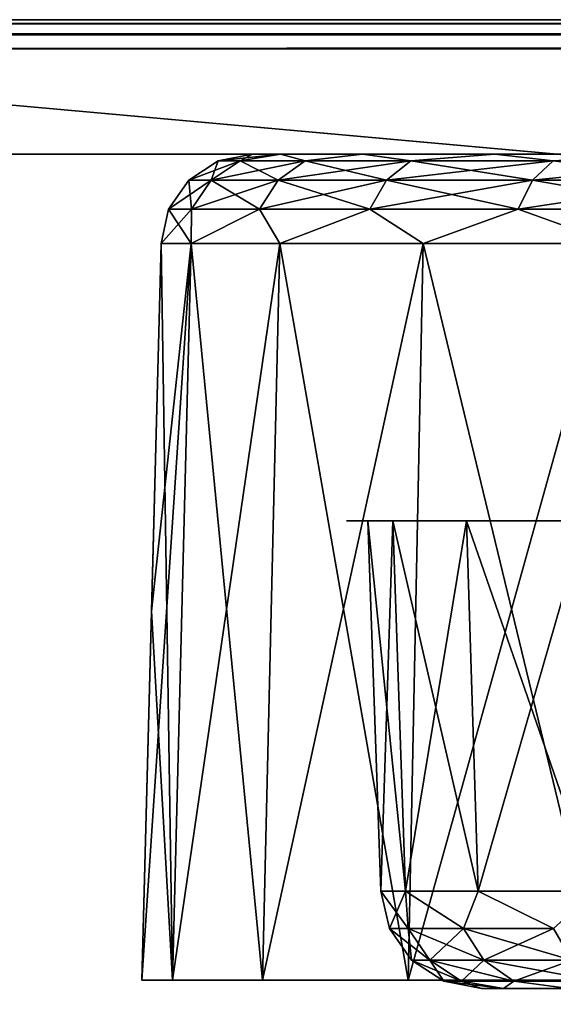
# Model space of a CAD drawing. Header units: millimetres. Extents: x -141 to 250, y -45 to 55.
# Tile 3 of 170: x -129 to -120, y 9 to 25. Entities that reach past the tile are written whole.
import ezdxf

# ---------------------------------------------------------------- set-up
doc = ezdxf.new("R2010")
doc.units = ezdxf.units.MM
doc.header["$LTSCALE"] = 52.148148
for name, color, linetype in [('1', 7, 'CONTINUOUS'), ('147', 7, 'CONTINUOUS'), ('148', 7, 'CONTINUOUS'), ('150', 7, 'CONTINUOUS'), ('151', 7, 'CONTINUOUS'), ('152', 7, 'CONTINUOUS'), ('165', 7, 'CONTINUOUS'), ('166', 7, 'CONTINUOUS'), ('197', 7, 'CONTINUOUS'), ('201', 7, 'CONTINUOUS'), ('4', 7, 'CONTINUOUS'), ('820', 7, 'CONTINUOUS'), ('821', 7, 'CONTINUOUS'), ('841', 7, 'CONTINUOUS'), ('847', 7, 'CONTINUOUS'), ('848', 7, 'CONTINUOUS'), ('850', 7, 'CONTINUOUS'), ('851', 7, 'CONTINUOUS')]:
    doc.layers.add(name, color=color, linetype=linetype)

msp = doc.modelspace()

# ---------------------------------------------------------------- linework, layer by layer
at = {"layer": '1', "linetype": 'Continuous'}
for points in [[(-99.844, 25, 132.162), (-139.499, 25, 139), (-99.901, 25, 132.449), (-99.844, 25, 132.162)], [(-99.683, 25, 131.92), (-139.499, 25, 139), (-99.844, 25, 132.162), (-99.683, 25, 131.92)], [(-99.441, 25, 131.757), (-139.499, 25, 139), (-99.683, 25, 131.92), (-99.441, 25, 131.757)], [(-99.151, 25, 131.699), (-139.499, 25, 139), (-99.441, 25, 131.757), (-99.151, 25, 131.699)], [(-139.499, 25, 139), (-99.151, 25, 138.951), (-99.438, 25, 138.894), (-139.499, 25, 139)], [(-139.499, 25, 139), (-139.482, 25, 139.131), (-99.151, 25, 138.951), (-139.499, 25, 139)], [(-139.499, 25, -139), (-139.499, 25, 139), (-99.901, 25, -138.201), (-139.499, 25, -139)], [(-99.441, 25, -138.893), (-139.499, 25, -139), (-99.683, 25, -138.73), (-99.441, 25, -138.893)], [(-99.151, 25, -138.951), (-139.499, 25, -139), (-99.441, 25, -138.893), (-99.151, 25, -138.951)], [(-99.151, 25, -138.951), (-81.449, 25, -138.951), (-139.499, 25, -139), (-99.151, 25, -138.951)], [(-139.499, 25, -139), (-81.449, 25, -138.951), (139.119, 25, -139.131), (-139.499, 25, -139)], [(-139.482, 25, -139.129), (-139.499, 25, -139), (139.119, 25, -139.131), (-139.482, 25, -139.129)], [(-99.68, 25, -131.917), (-139.499, 25, 139), (-99.438, 25, -131.756), (-99.68, 25, -131.917)], [(-99.843, 25, -132.159), (-139.499, 25, 139), (-99.68, 25, -131.917), (-99.843, 25, -132.159)], [(-99.901, 25, -132.449), (-139.499, 25, 139), (-99.843, 25, -132.159), (-99.901, 25, -132.449)], [(-99.901, 25, -138.201), (-139.499, 25, 139), (-99.901, 25, -132.449), (-99.901, 25, -138.201)], [(-139.499, 25, 139), (-99.151, 25, -131.699), (-99.438, 25, -131.756), (-139.499, 25, 139)], [(-99.151, 25, -131.699), (-139.499, 25, 139), (-81.449, 25, -131.699), (-99.151, 25, -131.699)], [(-99.68, 25, 138.733), (-139.499, 25, 139), (-99.438, 25, 138.894), (-99.68, 25, 138.733)], [(-99.843, 25, 138.491), (-139.499, 25, 139), (-99.68, 25, 138.733), (-99.843, 25, 138.491)], [(-99.901, 25, 138.201), (-139.499, 25, 139), (-99.843, 25, 138.491), (-99.901, 25, 138.201)], [(-99.901, 25, 132.449), (-139.499, 25, 139), (-99.901, 25, 138.201), (-99.901, 25, 132.449)], [(95, 25, 44.462), (-139.499, 25, 139), (-99.151, 25, 131.699), (95, 25, 44.462)], [(-99.844, 25, -138.488), (-139.499, 25, -139), (-99.901, 25, -138.201), (-99.844, 25, -138.488)], [(-99.683, 25, -138.73), (-139.499, 25, -139), (-99.844, 25, -138.488), (-99.683, 25, -138.73)], [(95, 25, 44.462), (-60, 25, 44.462), (-139.499, 25, 139), (95, 25, 44.462)], [(-104.462, 25, 0), (-104.273, 25, -4.102), (-139.499, 25, 139), (-104.462, 25, 0)], [(-104.273, 25, -4.102), (-103.705, 25, -8.17), (-139.499, 25, 139), (-104.273, 25, -4.102)], [(-139.499, 25, 139), (-102.765, 25, -12.168), (-81.449, 25, -131.699), (-139.499, 25, 139)], [(-103.705, 25, -8.17), (-102.765, 25, -12.168), (-139.499, 25, 139), (-103.705, 25, -8.17)], [(-86.794, 25, 35.482), (-89.954, 25, 32.858), (-139.499, 25, 139), (-86.794, 25, 35.482)], [(-89.954, 25, 32.858), (-92.858, 25, 29.954), (-139.499, 25, 139), (-89.954, 25, 32.858)], [(-92.858, 25, 29.954), (-95.482, 25, 26.795), (-139.499, 25, 139), (-92.858, 25, 29.954)], [(-95.482, 25, 26.795), (-97.803, 25, 23.406), (-139.499, 25, 139), (-95.482, 25, 26.795)], [(-97.803, 25, 23.406), (-99.801, 25, 19.819), (-139.499, 25, 139), (-97.803, 25, 23.406)], [(-99.801, 25, 19.819), (-101.46, 25, 16.062), (-139.499, 25, 139), (-99.801, 25, 19.819)], [(-101.46, 25, 16.062), (-102.765, 25, 12.168), (-139.499, 25, 139), (-101.46, 25, 16.062)], [(-102.765, 25, 12.168), (-103.705, 25, 8.17), (-139.499, 25, 139), (-102.765, 25, 12.168)], [(-103.705, 25, 8.17), (-104.273, 25, 4.102), (-139.499, 25, 139), (-103.705, 25, 8.17)], [(-104.273, 25, 4.102), (-104.462, 25, 0), (-139.499, 25, 139), (-104.273, 25, 4.102)], [(-76.061, 25, 41.46), (-79.818, 25, 39.801), (-139.499, 25, 139), (-76.061, 25, 41.46)], [(-79.818, 25, 39.801), (-83.406, 25, 37.803), (-139.499, 25, 139), (-79.818, 25, 39.801)], [(-68.17, 25, 43.705), (-72.168, 25, 42.765), (-139.499, 25, 139), (-68.17, 25, 43.705)], [(-83.406, 25, 37.803), (-86.794, 25, 35.482), (-139.499, 25, 139), (-83.406, 25, 37.803)], [(-72.168, 25, 42.765), (-76.061, 25, 41.46), (-139.499, 25, 139), (-72.168, 25, 42.765)], [(-60, 25, 44.462), (-64.102, 25, 44.273), (-139.499, 25, 139), (-60, 25, 44.462)], [(-64.102, 25, 44.273), (-68.17, 25, 43.705), (-139.499, 25, 139), (-64.102, 25, 44.273)], [(-81.449, 25, 138.951), (-99.151, 25, 138.951), (-139.482, 25, 139.131), (-81.449, 25, 138.951)], [(81.449, 25, 138.951), (-81.449, 25, 138.951), (-139.482, 25, 139.131), (81.449, 25, 138.951)], [(-139.432, 25, 139.251), (139.07, 25, 139.249), (-139.482, 25, 139.131), (-139.432, 25, 139.251)], [(139.07, 25, 139.249), (139.12, 25, 139.129), (-139.482, 25, 139.131), (139.07, 25, 139.249)], [(139.137, 25, 139), (81.449, 25, 138.951), (-139.482, 25, 139.131), (139.137, 25, 139)], [(139.12, 25, 139.129), (139.137, 25, 139), (-139.482, 25, 139.131), (139.12, 25, 139.129)], [(-139.433, 25, -139.249), (-139.482, 25, -139.129), (139.119, 25, -139.131), (-139.433, 25, -139.249)], [(139.069, 25, -139.251), (-139.433, 25, -139.249), (139.119, 25, -139.131), (139.069, 25, -139.251)], [(-139.354, 25, -139.352), (-139.433, 25, -139.249), (139.069, 25, -139.251), (-139.354, 25, -139.352)], [(-139.352, 25, 139.354), (138.991, 25, 139.352), (-139.432, 25, 139.251), (-139.352, 25, 139.354)], [(138.991, 25, 139.352), (139.07, 25, 139.249), (-139.432, 25, 139.251), (138.991, 25, 139.352)], [(138.99, 25, -139.354), (-139.354, 25, -139.352), (139.069, 25, -139.251), (138.99, 25, -139.354)], [(-139.251, 25, -139.432), (-139.354, 25, -139.352), (138.99, 25, -139.354), (-139.251, 25, -139.432)], [(-139.249, 25, 139.433), (138.888, 25, 139.432), (-139.352, 25, 139.354), (-139.249, 25, 139.433)], [(138.888, 25, 139.432), (138.991, 25, 139.352), (-139.352, 25, 139.354), (138.888, 25, 139.432)], [(138.887, 25, -139.433), (-139.251, 25, -139.432), (138.99, 25, -139.354), (138.887, 25, -139.433)], [(-139.131, 25, -139.482), (-139.251, 25, -139.432), (138.887, 25, -139.433), (-139.131, 25, -139.482)], [(-139.129, 25, 139.482), (138.768, 25, 139.482), (-139.249, 25, 139.433), (-139.129, 25, 139.482)], [(138.768, 25, 139.482), (138.888, 25, 139.432), (-139.249, 25, 139.433), (138.768, 25, 139.482)], [(138.767, 25, -139.482), (-139.131, 25, -139.482), (138.887, 25, -139.433), (138.767, 25, -139.482)], [(138.637, 25, -139.499), (-139.131, 25, -139.482), (138.767, 25, -139.482), (138.637, 25, -139.499)], [(-139, 25, -139.499), (-139.131, 25, -139.482), (138.637, 25, -139.499), (-139, 25, -139.499)], [(-139, 25, 139.499), (138.768, 25, 139.482), (-139.129, 25, 139.482), (-139, 25, 139.499)], [(138.637, 25, 139.499), (138.768, 25, 139.482), (-139, 25, 139.499), (138.637, 25, 139.499)]]:
    msp.add_3dface(points, dxfattribs=at)
at = {"layer": '147', "linetype": 'Continuous'}
for points in [[(-140.091, -0.478, 141.09), (139.729, -0.478, 141.09), (-139, 24.522, 139.999), (-140.091, -0.478, 141.09)], [(-139, 24.522, 139.999), (139.729, -0.478, 141.09), (138.637, 24.522, 139.999), (-139, 24.522, 139.999)]]:
    msp.add_3dface(points, dxfattribs=at)
at = {"layer": '148', "linetype": 'Continuous'}
for points in [[(139.729, -0.478, -141.09), (-140.091, -0.478, -141.09), (138.637, 24.522, -139.999), (139.729, -0.478, -141.09)], [(138.637, 24.522, -139.999), (-140.091, -0.478, -141.09), (-139, 24.522, -139.999), (138.637, 24.522, -139.999)]]:
    msp.add_3dface(points, dxfattribs=at)
at = {"layer": '150', "linetype": 'Continuous'}
for points in [[(-126.429, 15.322, -103.6), (-126.086, 9.287, -108.048), (-126.272, 21.339, -103.6), (-126.429, 15.322, -103.6)], [(-126.272, 21.339, -103.6), (-126.086, 9.287, -108.048), (-125.778, 21.339, -107.977), (-126.272, 21.339, -103.6)], [(-126.086, 9.287, -108.048), (-124.608, 9.287, -112.272), (-125.778, 21.339, -107.977), (-126.086, 9.287, -108.048)], [(-125.778, 21.339, -107.977), (-124.608, 9.287, -112.272), (-124.324, 21.339, -112.135), (-125.778, 21.339, -107.977)], [(-124.608, 9.287, -112.272), (-122.227, 9.287, -116.062), (-124.324, 21.339, -112.135), (-124.608, 9.287, -112.272)], [(-124.324, 21.339, -112.135), (-122.227, 9.287, -116.062), (-121.98, 21.339, -115.865), (-124.324, 21.339, -112.135)], [(-122.227, 9.287, -116.062), (-119.062, 9.287, -119.227), (-121.98, 21.339, -115.865), (-122.227, 9.287, -116.062)], [(-121.98, 21.339, -115.865), (-119.062, 9.287, -119.227), (-118.865, 21.339, -118.98), (-121.98, 21.339, -115.865)], [(-126.587, 9.287, -103.6), (-126.086, 9.287, -108.048), (-126.429, 15.322, -103.6), (-126.587, 9.287, -103.6)]]:
    msp.add_3dface(points, dxfattribs=at)
at = {"layer": '151', "linetype": 'Continuous'}
for points in [[(-126.429, 15.322, 103.6), (-126.587, 9.287, -103.6), (-126.272, 21.339, 103.6), (-126.429, 15.322, 103.6)], [(-126.587, 9.287, -103.6), (-126.429, 15.322, -103.6), (-126.272, 21.339, 103.6), (-126.587, 9.287, -103.6)], [(-126.429, 15.322, -103.6), (-126.272, 21.339, -103.6), (-126.272, 21.339, 103.6), (-126.429, 15.322, -103.6)], [(-126.587, 9.287, 103.6), (-126.587, 9.287, -103.6), (-126.429, 15.322, 103.6), (-126.587, 9.287, 103.6)]]:
    msp.add_3dface(points, dxfattribs=at)
at = {"layer": '152', "linetype": 'Continuous'}
for points in [[(-126.587, 9.287, 103.6), (-126.429, 15.322, 103.6), (-125.778, 21.339, 107.977), (-126.587, 9.287, 103.6)], [(-126.086, 9.287, 108.048), (-126.587, 9.287, 103.6), (-125.778, 21.339, 107.977), (-126.086, 9.287, 108.048)], [(-126.429, 15.322, 103.6), (-126.272, 21.339, 103.6), (-125.778, 21.339, 107.977), (-126.429, 15.322, 103.6)], [(-124.608, 9.287, 112.272), (-126.086, 9.287, 108.048), (-124.324, 21.339, 112.135), (-124.608, 9.287, 112.272)], [(-124.324, 21.339, 112.135), (-126.086, 9.287, 108.048), (-125.778, 21.339, 107.977), (-124.324, 21.339, 112.135)], [(-122.227, 9.287, 116.062), (-124.608, 9.287, 112.272), (-121.98, 21.339, 115.865), (-122.227, 9.287, 116.062)], [(-121.98, 21.339, 115.865), (-124.608, 9.287, 112.272), (-124.324, 21.339, 112.135), (-121.98, 21.339, 115.865)], [(-118.865, 21.339, 118.98), (-122.227, 9.287, 116.062), (-121.98, 21.339, 115.865), (-118.865, 21.339, 118.98)], [(-119.062, 9.287, 119.227), (-122.227, 9.287, 116.062), (-118.865, 21.339, 118.98), (-119.062, 9.287, 119.227)]]:
    msp.add_3dface(points, dxfattribs=at)
at = {"layer": '165', "linetype": 'Continuous'}
for points in [[(-124.317, 22.8, 107.644), (-124.977, 22.69, 107.255), (-125.337, 22.69, 103.6), (-124.317, 22.8, 107.644)], [(-124.772, 22.8, 103.6), (-124.317, 22.8, 107.644), (-125.337, 22.69, 103.6), (-124.772, 22.8, 103.6)], [(-124.317, 22.8, 107.644), (-123.911, 22.69, 110.77), (-124.977, 22.69, 107.255), (-124.317, 22.8, 107.644)], [(-124.317, 22.8, 107.644), (-122.973, 22.8, 111.485), (-123.911, 22.69, 110.77), (-124.317, 22.8, 107.644)], [(-122.973, 22.8, 111.485), (-122.179, 22.69, 114.01), (-123.911, 22.69, 110.77), (-122.973, 22.8, 111.485)], [(-122.973, 22.8, 111.485), (-120.808, 22.8, 114.93), (-122.179, 22.69, 114.01), (-122.973, 22.8, 111.485)], [(-120.808, 22.8, 114.93), (-119.849, 22.69, 116.849), (-122.179, 22.69, 114.01), (-120.808, 22.8, 114.93)], [(-120.808, 22.8, 114.93), (-117.93, 22.8, 117.808), (-119.849, 22.69, 116.849), (-120.808, 22.8, 114.93)], [(-117.93, 22.8, 117.808), (-117.01, 22.69, 119.179), (-119.849, 22.69, 116.849), (-117.93, 22.8, 117.808)], [(-124.977, 22.69, 107.255), (-125.819, 22.374, 103.6), (-125.337, 22.69, 103.6), (-124.977, 22.69, 107.255)], [(-125.45, 22.374, 107.349), (-125.819, 22.374, 103.6), (-124.977, 22.69, 107.255), (-125.45, 22.374, 107.349)], [(-123.911, 22.69, 110.77), (-125.45, 22.374, 107.349), (-124.977, 22.69, 107.255), (-123.911, 22.69, 110.77)], [(-124.356, 22.374, 110.955), (-125.45, 22.374, 107.349), (-123.911, 22.69, 110.77), (-124.356, 22.374, 110.955)], [(-122.179, 22.69, 114.01), (-124.356, 22.374, 110.955), (-123.911, 22.69, 110.77), (-122.179, 22.69, 114.01)], [(-122.58, 22.374, 114.278), (-124.356, 22.374, 110.955), (-122.179, 22.69, 114.01), (-122.58, 22.374, 114.278)], [(-120.19, 22.374, 117.19), (-122.58, 22.374, 114.278), (-119.849, 22.69, 116.849), (-120.19, 22.374, 117.19)], [(-119.849, 22.69, 116.849), (-122.58, 22.374, 114.278), (-122.179, 22.69, 114.01), (-119.849, 22.69, 116.849)], [(-117.278, 22.374, 119.58), (-120.19, 22.374, 117.19), (-117.01, 22.69, 119.179), (-117.278, 22.374, 119.58)], [(-117.01, 22.69, 119.179), (-120.19, 22.374, 117.19), (-119.849, 22.69, 116.849), (-117.01, 22.69, 119.179)], [(-125.45, 22.374, 107.349), (-126.147, 21.9, 103.6), (-125.819, 22.374, 103.6), (-125.45, 22.374, 107.349)], [(-125.771, 21.9, 107.413), (-126.147, 21.9, 103.6), (-125.45, 22.374, 107.349), (-125.771, 21.9, 107.413)], [(-124.356, 22.374, 110.955), (-125.771, 21.9, 107.413), (-125.45, 22.374, 107.349), (-124.356, 22.374, 110.955)], [(-124.659, 21.9, 111.08), (-125.771, 21.9, 107.413), (-124.356, 22.374, 110.955), (-124.659, 21.9, 111.08)], [(-122.58, 22.374, 114.278), (-124.659, 21.9, 111.08), (-124.356, 22.374, 110.955), (-122.58, 22.374, 114.278)], [(-122.853, 21.9, 114.46), (-124.659, 21.9, 111.08), (-122.58, 22.374, 114.278), (-122.853, 21.9, 114.46)], [(-120.19, 22.374, 117.19), (-122.853, 21.9, 114.46), (-122.58, 22.374, 114.278), (-120.19, 22.374, 117.19)], [(-120.422, 21.9, 117.422), (-122.853, 21.9, 114.46), (-120.19, 22.374, 117.19), (-120.422, 21.9, 117.422)], [(-117.278, 22.374, 119.58), (-120.422, 21.9, 117.422), (-120.19, 22.374, 117.19), (-117.278, 22.374, 119.58)], [(-117.46, 21.9, 119.853), (-120.422, 21.9, 117.422), (-117.278, 22.374, 119.58), (-117.46, 21.9, 119.853)], [(-125.771, 21.9, 107.413), (-126.272, 21.339, 103.6), (-126.147, 21.9, 103.6), (-125.771, 21.9, 107.413)], [(-125.778, 21.339, 107.977), (-126.272, 21.339, 103.6), (-125.771, 21.9, 107.413), (-125.778, 21.339, 107.977)], [(-124.659, 21.9, 111.08), (-125.778, 21.339, 107.977), (-125.771, 21.9, 107.413), (-124.659, 21.9, 111.08)], [(-124.324, 21.339, 112.135), (-125.778, 21.339, 107.977), (-124.659, 21.9, 111.08), (-124.324, 21.339, 112.135)], [(-122.853, 21.9, 114.46), (-124.324, 21.339, 112.135), (-124.659, 21.9, 111.08), (-122.853, 21.9, 114.46)], [(-121.98, 21.339, 115.865), (-124.324, 21.339, 112.135), (-122.853, 21.9, 114.46), (-121.98, 21.339, 115.865)], [(-120.422, 21.9, 117.422), (-121.98, 21.339, 115.865), (-122.853, 21.9, 114.46), (-120.422, 21.9, 117.422)], [(-118.865, 21.339, 118.98), (-121.98, 21.339, 115.865), (-120.422, 21.9, 117.422), (-118.865, 21.339, 118.98)], [(-117.46, 21.9, 119.853), (-118.865, 21.339, 118.98), (-120.422, 21.9, 117.422), (-117.46, 21.9, 119.853)]]:
    msp.add_3dface(points, dxfattribs=at)
at = {"layer": '166', "linetype": 'Continuous'}
for points in [[(-124.772, 22.8, -103.6), (-125.337, 22.69, -103.6), (-124.977, 22.69, -107.255), (-124.772, 22.8, -103.6)], [(-124.317, 22.8, -107.644), (-124.977, 22.69, -107.255), (-123.911, 22.69, -110.77), (-124.317, 22.8, -107.644)], [(-124.317, 22.8, -107.644), (-124.772, 22.8, -103.6), (-124.977, 22.69, -107.255), (-124.317, 22.8, -107.644)], [(-122.973, 22.8, -111.485), (-124.317, 22.8, -107.644), (-123.911, 22.69, -110.77), (-122.973, 22.8, -111.485)], [(-122.973, 22.8, -111.485), (-123.911, 22.69, -110.77), (-122.179, 22.69, -114.01), (-122.973, 22.8, -111.485)], [(-120.808, 22.8, -114.93), (-122.973, 22.8, -111.485), (-122.179, 22.69, -114.01), (-120.808, 22.8, -114.93)], [(-120.808, 22.8, -114.93), (-122.179, 22.69, -114.01), (-119.849, 22.69, -116.849), (-120.808, 22.8, -114.93)], [(-117.93, 22.8, -117.808), (-120.808, 22.8, -114.93), (-119.849, 22.69, -116.849), (-117.93, 22.8, -117.808)], [(-117.93, 22.8, -117.808), (-119.849, 22.69, -116.849), (-117.01, 22.69, -119.179), (-117.93, 22.8, -117.808)], [(-125.819, 22.374, -103.6), (-125.45, 22.374, -107.349), (-125.337, 22.69, -103.6), (-125.819, 22.374, -103.6)], [(-125.337, 22.69, -103.6), (-125.45, 22.374, -107.349), (-124.977, 22.69, -107.255), (-125.337, 22.69, -103.6)], [(-125.45, 22.374, -107.349), (-124.356, 22.374, -110.955), (-124.977, 22.69, -107.255), (-125.45, 22.374, -107.349)], [(-124.977, 22.69, -107.255), (-124.356, 22.374, -110.955), (-123.911, 22.69, -110.77), (-124.977, 22.69, -107.255)], [(-124.356, 22.374, -110.955), (-122.58, 22.374, -114.278), (-123.911, 22.69, -110.77), (-124.356, 22.374, -110.955)], [(-123.911, 22.69, -110.77), (-122.58, 22.374, -114.278), (-122.179, 22.69, -114.01), (-123.911, 22.69, -110.77)], [(-122.58, 22.374, -114.278), (-120.19, 22.374, -117.19), (-122.179, 22.69, -114.01), (-122.58, 22.374, -114.278)], [(-122.179, 22.69, -114.01), (-120.19, 22.374, -117.19), (-119.849, 22.69, -116.849), (-122.179, 22.69, -114.01)], [(-120.19, 22.374, -117.19), (-117.278, 22.374, -119.58), (-119.849, 22.69, -116.849), (-120.19, 22.374, -117.19)], [(-119.849, 22.69, -116.849), (-117.278, 22.374, -119.58), (-117.01, 22.69, -119.179), (-119.849, 22.69, -116.849)], [(-126.147, 21.9, -103.6), (-125.771, 21.9, -107.413), (-125.819, 22.374, -103.6), (-126.147, 21.9, -103.6)], [(-125.819, 22.374, -103.6), (-125.771, 21.9, -107.413), (-125.45, 22.374, -107.349), (-125.819, 22.374, -103.6)], [(-125.771, 21.9, -107.413), (-124.659, 21.9, -111.08), (-125.45, 22.374, -107.349), (-125.771, 21.9, -107.413)], [(-125.45, 22.374, -107.349), (-124.659, 21.9, -111.08), (-124.356, 22.374, -110.955), (-125.45, 22.374, -107.349)], [(-124.659, 21.9, -111.08), (-122.853, 21.9, -114.46), (-124.356, 22.374, -110.955), (-124.659, 21.9, -111.08)], [(-124.356, 22.374, -110.955), (-122.853, 21.9, -114.46), (-122.58, 22.374, -114.278), (-124.356, 22.374, -110.955)], [(-122.853, 21.9, -114.46), (-120.422, 21.9, -117.422), (-122.58, 22.374, -114.278), (-122.853, 21.9, -114.46)], [(-122.58, 22.374, -114.278), (-120.422, 21.9, -117.422), (-120.19, 22.374, -117.19), (-122.58, 22.374, -114.278)], [(-120.422, 21.9, -117.422), (-117.46, 21.9, -119.853), (-120.19, 22.374, -117.19), (-120.422, 21.9, -117.422)], [(-120.19, 22.374, -117.19), (-117.46, 21.9, -119.853), (-117.278, 22.374, -119.58), (-120.19, 22.374, -117.19)], [(-126.272, 21.339, -103.6), (-125.778, 21.339, -107.977), (-126.147, 21.9, -103.6), (-126.272, 21.339, -103.6)], [(-126.147, 21.9, -103.6), (-125.778, 21.339, -107.977), (-125.771, 21.9, -107.413), (-126.147, 21.9, -103.6)], [(-125.771, 21.9, -107.413), (-125.778, 21.339, -107.977), (-124.659, 21.9, -111.08), (-125.771, 21.9, -107.413)], [(-125.778, 21.339, -107.977), (-124.324, 21.339, -112.135), (-124.659, 21.9, -111.08), (-125.778, 21.339, -107.977)], [(-124.659, 21.9, -111.08), (-124.324, 21.339, -112.135), (-122.853, 21.9, -114.46), (-124.659, 21.9, -111.08)], [(-124.324, 21.339, -112.135), (-121.98, 21.339, -115.865), (-122.853, 21.9, -114.46), (-124.324, 21.339, -112.135)], [(-122.853, 21.9, -114.46), (-121.98, 21.339, -115.865), (-120.422, 21.9, -117.422), (-122.853, 21.9, -114.46)], [(-121.98, 21.339, -115.865), (-118.865, 21.339, -118.98), (-120.422, 21.9, -117.422), (-121.98, 21.339, -115.865)], [(-120.422, 21.9, -117.422), (-118.865, 21.339, -118.98), (-117.46, 21.9, -119.853), (-120.422, 21.9, -117.422)]]:
    msp.add_3dface(points, dxfattribs=at)
at = {"layer": '197', "linetype": 'Continuous'}
for points in [[(-139, 25, -139.499), (138.637, 25, -139.499), (138.637, 24.937, -139.743), (-139, 25, -139.499)], [(-139, 25, -139.499), (138.637, 24.937, -139.743), (-139, 24.937, -139.743), (-139, 25, -139.499)], [(138.637, 24.937, -139.743), (138.637, 24.762, -139.925), (-139, 24.937, -139.743), (138.637, 24.937, -139.743)], [(-139, 24.937, -139.743), (138.637, 24.762, -139.925), (-139, 24.762, -139.925), (-139, 24.937, -139.743)], [(138.637, 24.522, -139.999), (-139, 24.522, -139.999), (-139, 24.762, -139.925), (138.637, 24.522, -139.999)], [(138.637, 24.762, -139.925), (138.637, 24.522, -139.999), (-139, 24.762, -139.925), (138.637, 24.762, -139.925)]]:
    msp.add_3dface(points, dxfattribs=at)
at = {"layer": '201', "linetype": 'Continuous'}
for points in [[(138.637, 25, 139.499), (-139, 24.937, 139.743), (138.637, 24.937, 139.743), (138.637, 25, 139.499)], [(138.637, 25, 139.499), (-139, 25, 139.499), (-139, 24.937, 139.743), (138.637, 25, 139.499)], [(-139, 24.937, 139.743), (-139, 24.762, 139.925), (138.637, 24.937, 139.743), (-139, 24.937, 139.743)], [(138.637, 24.937, 139.743), (-139, 24.762, 139.925), (138.637, 24.762, 139.925), (138.637, 24.937, 139.743)], [(-139, 24.762, 139.925), (-139, 24.522, 139.999), (138.637, 24.762, 139.925), (-139, 24.762, 139.925)], [(-139, 24.522, 139.999), (138.637, 24.522, 139.999), (138.637, 24.762, 139.925), (-139, 24.522, 139.999)]]:
    msp.add_3dface(points, dxfattribs=at)
at = {"layer": '4', "linetype": 'Continuous'}
for points in [[(-134.755, 22.8, -118.468), (-135.317, 22.8, -118.911), (-126.578, 22.8, -116.949), (-134.755, 22.8, -118.468)], [(-126.578, 22.8, -116.949), (-135.317, 22.8, -118.911), (-123.59, 22.8, -120.59), (-126.578, 22.8, -116.949)], [(-123.59, 22.8, -120.59), (-135.317, 22.8, -118.911), (-135.317, 22.8, -135.317), (-123.59, 22.8, -120.59)], [(-102.545, 22.8, 130.66), (-135.317, 22.8, 118.911), (-115.795, 22.8, 125.799), (-102.545, 22.8, 130.66)], [(-115.795, 22.8, 125.799), (-135.317, 22.8, 118.911), (-119.949, 22.8, 123.578), (-115.795, 22.8, 125.799)], [(-119.949, 22.8, 123.578), (-135.317, 22.8, 118.911), (-123.59, 22.8, 120.59), (-119.949, 22.8, 123.578)], [(-102.667, 22.8, 131.432), (-135.317, 22.8, 118.911), (-102.545, 22.8, 130.66), (-102.667, 22.8, 131.432)], [(-135.317, 22.8, 118.911), (-134.754, 22.8, 118.467), (-123.59, 22.8, 120.59), (-135.317, 22.8, 118.911)], [(-135.317, 22.8, 135.317), (-135.317, 22.8, 118.911), (-118.911, 22.8, 135.317), (-135.317, 22.8, 135.317)], [(-118.911, 22.8, 135.317), (-135.317, 22.8, 118.911), (-118.468, 22.8, 134.756), (-118.911, 22.8, 135.317)], [(-118.468, 22.8, 134.756), (-135.317, 22.8, 118.911), (-117.856, 22.8, 134.386), (-118.468, 22.8, 134.756)], [(-117.856, 22.8, 134.386), (-135.317, 22.8, 118.911), (-117.146, 22.8, 134.256), (-117.856, 22.8, 134.386)], [(-117.146, 22.8, 134.256), (-135.317, 22.8, 118.911), (-114.454, 22.8, 134.256), (-117.146, 22.8, 134.256)], [(-114.454, 22.8, 134.256), (-135.317, 22.8, 118.911), (-102.667, 22.8, 131.432), (-114.454, 22.8, 134.256)], [(-102.667, 22.8, -131.432), (-102.543, 22.8, -130.654), (-135.317, 22.8, -135.317), (-102.667, 22.8, -131.432)], [(-117.146, 22.8, -134.256), (-102.667, 22.8, -131.432), (-135.317, 22.8, -135.317), (-117.146, 22.8, -134.256)], [(-117.852, 22.8, -134.385), (-117.146, 22.8, -134.256), (-135.317, 22.8, -135.317), (-117.852, 22.8, -134.385)], [(-118.467, 22.8, -134.754), (-117.852, 22.8, -134.385), (-135.317, 22.8, -135.317), (-118.467, 22.8, -134.754)], [(-118.911, 22.8, -135.317), (-118.467, 22.8, -134.754), (-135.317, 22.8, -135.317), (-118.911, 22.8, -135.317)], [(-102.543, 22.8, -130.654), (-102.188, 22.8, -129.96), (-135.317, 22.8, -135.317), (-102.543, 22.8, -130.654)], [(-101.635, 22.8, -129.409), (-100.94, 22.8, -129.055), (-135.317, 22.8, -135.317), (-101.635, 22.8, -129.409)], [(-102.188, 22.8, -129.96), (-101.635, 22.8, -129.409), (-135.317, 22.8, -135.317), (-102.188, 22.8, -129.96)], [(-119.949, 22.8, -123.578), (-123.59, 22.8, -120.59), (-135.317, 22.8, -135.317), (-119.949, 22.8, -123.578)], [(-115.795, 22.8, -125.799), (-119.949, 22.8, -123.578), (-135.317, 22.8, -135.317), (-115.795, 22.8, -125.799)], [(-111.287, 22.8, -127.166), (-115.795, 22.8, -125.799), (-135.317, 22.8, -135.317), (-111.287, 22.8, -127.166)], [(-106.6, 22.8, -127.628), (-111.287, 22.8, -127.166), (-135.317, 22.8, -135.317), (-106.6, 22.8, -127.628)], [(-100.94, 22.8, -129.055), (-106.6, 22.8, -127.628), (-135.317, 22.8, -135.317), (-100.94, 22.8, -129.055)], [(-134.386, 22.8, 113.745), (-134.755, 22.8, 113.132), (-126.578, 22.8, 116.949), (-134.386, 22.8, 113.745)], [(-126.578, 22.8, 116.949), (-134.755, 22.8, 113.132), (-128.799, 22.8, 112.795), (-126.578, 22.8, 116.949)], [(-134.386, 22.8, -117.855), (-134.755, 22.8, -118.468), (-126.578, 22.8, -116.949), (-134.386, 22.8, -117.855)], [(-134.754, 22.8, 118.467), (-134.385, 22.8, 117.852), (-123.59, 22.8, 120.59), (-134.754, 22.8, 118.467)], [(-134.256, 22.8, 114.454), (-134.386, 22.8, 113.745), (-126.578, 22.8, 116.949), (-134.256, 22.8, 114.454)], [(-134.256, 22.8, -117.146), (-134.386, 22.8, -117.855), (-126.578, 22.8, -116.949), (-134.256, 22.8, -117.146)], [(-134.385, 22.8, 117.852), (-134.256, 22.8, 117.146), (-123.59, 22.8, 120.59), (-134.385, 22.8, 117.852)], [(-134.256, 22.8, 117.146), (-134.256, 22.8, 114.454), (-126.578, 22.8, 116.949), (-134.256, 22.8, 117.146)], [(-134.256, 22.8, -114.454), (-134.256, 22.8, -117.146), (-126.578, 22.8, -116.949), (-134.256, 22.8, -114.454)], [(-128.799, 22.8, -112.795), (-134.256, 22.8, -114.454), (-126.578, 22.8, -116.949), (-128.799, 22.8, -112.795)], [(-123.59, 22.8, 120.59), (-134.256, 22.8, 117.146), (-126.578, 22.8, 116.949), (-123.59, 22.8, 120.59)], [(-72.388, 22.8, -80.118), (-72.054, 22.8, -79.914), (-124.772, 22.8, -103.6), (-72.388, 22.8, -80.118)], [(-72.691, 22.8, -80.376), (-72.388, 22.8, -80.118), (-124.772, 22.8, -103.6), (-72.691, 22.8, -80.376)], [(-73.624, 22.8, -81.309), (-72.691, 22.8, -80.376), (-124.772, 22.8, -103.6), (-73.624, 22.8, -81.309)], [(-73.624, 22.8, -74.291), (-74.086, 22.8, -73.654), (-124.772, 22.8, -103.6), (-73.624, 22.8, -74.291)], [(-72.691, 22.8, -75.224), (-73.624, 22.8, -74.291), (-124.772, 22.8, -103.6), (-72.691, 22.8, -75.224)], [(-72.059, 22.8, -75.684), (-72.691, 22.8, -75.224), (-124.772, 22.8, -103.6), (-72.059, 22.8, -75.684)], [(-71.318, 22.8, -75.925), (-72.059, 22.8, -75.684), (-124.772, 22.8, -103.6), (-71.318, 22.8, -75.925)], [(-70.538, 22.8, -75.926), (-71.318, 22.8, -75.925), (-124.772, 22.8, -103.6), (-70.538, 22.8, -75.926)], [(-72.054, 22.8, -79.914), (-70.538, 22.8, -75.926), (-124.772, 22.8, -103.6), (-72.054, 22.8, -79.914)], [(-74.084, 22.8, -81.941), (-73.624, 22.8, -81.309), (-124.772, 22.8, -103.6), (-74.084, 22.8, -81.941)], [(-73.624, 22.8, -99.691), (-74.086, 22.8, -99.054), (-124.772, 22.8, -103.6), (-73.624, 22.8, -99.691)], [(-72.691, 22.8, -100.624), (-73.624, 22.8, -99.691), (-124.772, 22.8, -103.6), (-72.691, 22.8, -100.624)], [(-72.059, 22.8, -101.084), (-72.691, 22.8, -100.624), (-124.772, 22.8, -103.6), (-72.059, 22.8, -101.084)], [(-71.318, 22.8, -101.325), (-72.059, 22.8, -101.084), (-124.772, 22.8, -103.6), (-71.318, 22.8, -101.325)], [(-70.538, 22.8, -101.326), (-71.318, 22.8, -101.325), (-124.772, 22.8, -103.6), (-70.538, 22.8, -101.326)], [(-70.538, 22.8, -101.326), (-124.772, 22.8, -103.6), (-56.468, 22.8, -101.325), (-70.538, 22.8, -101.326)], [(-55.689, 22.8, -101.326), (-56.468, 22.8, -101.325), (-124.772, 22.8, -103.6), (-55.689, 22.8, -101.326)], [(-74.325, 22.8, -82.682), (-74.084, 22.8, -81.941), (-124.772, 22.8, -103.6), (-74.325, 22.8, -82.682)], [(-74.326, 22.8, -83.462), (-74.325, 22.8, -82.682), (-124.772, 22.8, -103.6), (-74.326, 22.8, -83.462)], [(-74.086, 22.8, -84.204), (-74.326, 22.8, -83.462), (-124.772, 22.8, -103.6), (-74.086, 22.8, -84.204)], [(-73.624, 22.8, -84.842), (-74.086, 22.8, -84.204), (-124.772, 22.8, -103.6), (-73.624, 22.8, -84.842)], [(-68.617, 22.8, -89.849), (-73.624, 22.8, -84.842), (-124.772, 22.8, -103.6), (-68.617, 22.8, -89.849)], [(-68.658, 22.8, -90.497), (-68.617, 22.8, -89.849), (-124.772, 22.8, -103.6), (-68.658, 22.8, -90.497)], [(-68.617, 22.8, -91.151), (-68.658, 22.8, -90.497), (-124.772, 22.8, -103.6), (-68.617, 22.8, -91.151)], [(-73.624, 22.8, -96.158), (-68.617, 22.8, -91.151), (-124.772, 22.8, -103.6), (-73.624, 22.8, -96.158)], [(-74.084, 22.8, -96.79), (-73.624, 22.8, -96.158), (-124.772, 22.8, -103.6), (-74.084, 22.8, -96.79)], [(-74.325, 22.8, -97.532), (-74.084, 22.8, -96.79), (-124.772, 22.8, -103.6), (-74.325, 22.8, -97.532)], [(-74.326, 22.8, -98.311), (-74.325, 22.8, -97.532), (-124.772, 22.8, -103.6), (-74.326, 22.8, -98.311)], [(-74.086, 22.8, -99.054), (-74.326, 22.8, -98.311), (-124.772, 22.8, -103.6), (-74.086, 22.8, -99.054)], [(-74.325, 22.8, -57.282), (-74.084, 22.8, -56.541), (-124.772, 22.8, -103.6), (-74.325, 22.8, -57.282)], [(-74.326, 22.8, -58.062), (-74.325, 22.8, -57.282), (-124.772, 22.8, -103.6), (-74.326, 22.8, -58.062)], [(-74.086, 22.8, -58.804), (-74.326, 22.8, -58.062), (-124.772, 22.8, -103.6), (-74.086, 22.8, -58.804)], [(-73.624, 22.8, -59.442), (-74.086, 22.8, -58.804), (-124.772, 22.8, -103.6), (-73.624, 22.8, -59.442)], [(-68.617, 22.8, -64.449), (-73.624, 22.8, -59.442), (-124.772, 22.8, -103.6), (-68.617, 22.8, -64.449)], [(-68.658, 22.8, -65.097), (-68.617, 22.8, -64.449), (-124.772, 22.8, -103.6), (-68.658, 22.8, -65.097)], [(-68.617, 22.8, -65.751), (-68.658, 22.8, -65.097), (-124.772, 22.8, -103.6), (-68.617, 22.8, -65.751)], [(-73.624, 22.8, -70.758), (-68.617, 22.8, -65.751), (-124.772, 22.8, -103.6), (-73.624, 22.8, -70.758)], [(-74.084, 22.8, -71.39), (-73.624, 22.8, -70.758), (-124.772, 22.8, -103.6), (-74.084, 22.8, -71.39)], [(-74.325, 22.8, -72.132), (-74.084, 22.8, -71.39), (-124.772, 22.8, -103.6), (-74.325, 22.8, -72.132)], [(-74.326, 22.8, -72.911), (-74.325, 22.8, -72.132), (-124.772, 22.8, -103.6), (-74.326, 22.8, -72.911)], [(-74.086, 22.8, -73.654), (-74.326, 22.8, -72.911), (-124.772, 22.8, -103.6), (-74.086, 22.8, -73.654)], [(-73.624, 22.8, -55.909), (-72.691, 22.8, -54.976), (-124.772, 22.8, -103.6), (-73.624, 22.8, -55.909)], [(-72.691, 22.8, -54.976), (-60, 22.8, -42.854), (-124.772, 22.8, -103.6), (-72.691, 22.8, -54.976)], [(-74.084, 22.8, -56.541), (-73.624, 22.8, -55.909), (-124.772, 22.8, -103.6), (-74.084, 22.8, -56.541)], [(-72.691, 22.8, 100.624), (-72.054, 22.8, 101.086), (-124.772, 22.8, 103.6), (-72.691, 22.8, 100.624)], [(-73.624, 22.8, 99.691), (-72.691, 22.8, 100.624), (-124.772, 22.8, 103.6), (-73.624, 22.8, 99.691)], [(-74.084, 22.8, 99.059), (-73.624, 22.8, 99.691), (-124.772, 22.8, 103.6), (-74.084, 22.8, 99.059)], [(-72.054, 22.8, 101.086), (-71.311, 22.8, 101.326), (-124.772, 22.8, 103.6), (-72.054, 22.8, 101.086)], [(-124.772, 22.8, 103.6), (-71.311, 22.8, 101.326), (124.772, 22.8, 103.6), (-124.772, 22.8, 103.6)], [(-19.738, 22.8, -101.326), (-124.772, 22.8, -103.6), (-5.668, 22.8, -101.325), (-19.738, 22.8, -101.326)], [(-4.889, 22.8, -101.326), (-5.668, 22.8, -101.325), (-124.772, 22.8, -103.6), (-4.889, 22.8, -101.326)], [(-4.889, 22.8, -101.326), (-124.772, 22.8, -103.6), (4.882, 22.8, -101.325), (-4.889, 22.8, -101.326)], [(5.662, 22.8, -101.326), (4.882, 22.8, -101.325), (-124.772, 22.8, -103.6), (5.662, 22.8, -101.326)], [(-19.738, 22.8, -101.326), (-20.518, 22.8, -101.325), (-124.772, 22.8, -103.6), (-19.738, 22.8, -101.326)], [(-45.138, 22.8, -101.326), (-124.772, 22.8, -103.6), (-31.068, 22.8, -101.325), (-45.138, 22.8, -101.326)], [(-30.289, 22.8, -101.326), (-31.068, 22.8, -101.325), (-124.772, 22.8, -103.6), (-30.289, 22.8, -101.326)], [(-30.289, 22.8, -101.326), (-124.772, 22.8, -103.6), (-20.518, 22.8, -101.325), (-30.289, 22.8, -101.326)], [(124.317, 22.8, 107.644), (-124.772, 22.8, 103.6), (124.772, 22.8, 103.6), (124.317, 22.8, 107.644)], [(-124.317, 22.8, 107.644), (-124.772, 22.8, 103.6), (124.317, 22.8, 107.644), (-124.317, 22.8, 107.644)], [(45.911, 22.8, -101.326), (-124.772, 22.8, -103.6), (55.682, 22.8, -101.325), (45.911, 22.8, -101.326)], [(56.462, 22.8, -101.326), (55.682, 22.8, -101.325), (-124.772, 22.8, -103.6), (56.462, 22.8, -101.326)], [(31.062, 22.8, -101.326), (-124.772, 22.8, -103.6), (45.132, 22.8, -101.325), (31.062, 22.8, -101.326)], [(45.911, 22.8, -101.326), (45.132, 22.8, -101.325), (-124.772, 22.8, -103.6), (45.911, 22.8, -101.326)], [(31.062, 22.8, -101.326), (30.282, 22.8, -101.325), (-124.772, 22.8, -103.6), (31.062, 22.8, -101.326)], [(-124.317, 22.8, -107.644), (124.772, 22.8, -103.6), (-124.772, 22.8, -103.6), (-124.317, 22.8, -107.644)], [(5.662, 22.8, -101.326), (-124.772, 22.8, -103.6), (19.732, 22.8, -101.325), (5.662, 22.8, -101.326)], [(20.511, 22.8, -101.326), (19.732, 22.8, -101.325), (-124.772, 22.8, -103.6), (20.511, 22.8, -101.326)], [(20.511, 22.8, -101.326), (-124.772, 22.8, -103.6), (30.282, 22.8, -101.325), (20.511, 22.8, -101.326)], [(-94.198, 22.8, -25.825), (-98.361, 22.8, -19.102), (-124.772, 22.8, -103.6), (-94.198, 22.8, -25.825)], [(-60, 22.8, -42.854), (-67.874, 22.8, -42.124), (-124.772, 22.8, -103.6), (-60, 22.8, -42.854)], [(-67.874, 22.8, -42.124), (-75.481, 22.8, -39.96), (-124.772, 22.8, -103.6), (-67.874, 22.8, -42.124)], [(-75.481, 22.8, -39.96), (-82.56, 22.8, -36.435), (-124.772, 22.8, -103.6), (-75.481, 22.8, -39.96)], [(-82.56, 22.8, -36.435), (-88.871, 22.8, -31.67), (-124.772, 22.8, -103.6), (-82.56, 22.8, -36.435)], [(-88.871, 22.8, -31.67), (-94.198, 22.8, -25.825), (-124.772, 22.8, -103.6), (-88.871, 22.8, -31.67)], [(-55.689, 22.8, -101.326), (-124.772, 22.8, -103.6), (-45.918, 22.8, -101.325), (-55.689, 22.8, -101.326)], [(-45.138, 22.8, -101.326), (-45.918, 22.8, -101.325), (-124.772, 22.8, -103.6), (-45.138, 22.8, -101.326)], [(71.311, 22.8, -101.326), (70.532, 22.8, -101.325), (-124.772, 22.8, -103.6), (71.311, 22.8, -101.326)], [(56.462, 22.8, -101.326), (-124.772, 22.8, -103.6), (70.532, 22.8, -101.325), (56.462, 22.8, -101.326)], [(124.772, 22.8, -103.6), (71.311, 22.8, -101.326), (-124.772, 22.8, -103.6), (124.772, 22.8, -103.6)], [(-119.182, 22.8, -13.978), (-119.679, 22.8, -13.48), (-124.772, 22.8, -103.6), (-119.182, 22.8, -13.978)], [(-119.679, 22.8, -13.48), (-119.998, 22.8, -12.854), (-124.772, 22.8, -103.6), (-119.679, 22.8, -13.48)], [(-119.998, 22.8, -12.854), (-120.108, 22.8, -12.159), (-124.772, 22.8, -103.6), (-119.998, 22.8, -12.854)], [(-120.108, 22.8, -12.159), (-120.108, 22.8, -4.494), (-124.772, 22.8, -103.6), (-120.108, 22.8, -12.159)], [(-120.108, 22.8, -4.494), (-121.234, 22.8, -3.487), (-124.772, 22.8, -103.6), (-120.108, 22.8, -4.494)], [(-121.234, 22.8, -3.487), (-122.037, 22.8, -2.207), (-124.772, 22.8, -103.6), (-121.234, 22.8, -3.487)], [(-122.037, 22.8, -2.207), (-122.455, 22.8, -0.755), (-124.772, 22.8, -103.6), (-122.037, 22.8, -2.207)], [(-124.772, 22.8, -103.6), (-122.455, 22.8, 0.755), (-124.772, 22.8, 103.6), (-124.772, 22.8, -103.6)], [(-122.455, 22.8, 0.755), (-119.997, 22.8, 12.856), (-124.772, 22.8, 103.6), (-122.455, 22.8, 0.755)], [(-122.455, 22.8, -0.755), (-122.455, 22.8, 0.755), (-124.772, 22.8, -103.6), (-122.455, 22.8, -0.755)], [(-98.361, 22.8, -19.102), (-116.341, 22.8, -14.408), (-124.772, 22.8, -103.6), (-98.361, 22.8, -19.102)], [(-116.341, 22.8, -14.408), (-117.859, 22.8, -14.408), (-124.772, 22.8, -103.6), (-116.341, 22.8, -14.408)], [(-117.859, 22.8, -14.408), (-118.556, 22.8, -14.297), (-124.772, 22.8, -103.6), (-117.859, 22.8, -14.408)], [(-118.556, 22.8, -14.297), (-119.182, 22.8, -13.978), (-124.772, 22.8, -103.6), (-118.556, 22.8, -14.297)], [(-119.678, 22.8, 13.482), (-74.084, 22.8, 99.059), (-124.772, 22.8, 103.6), (-119.678, 22.8, 13.482)], [(-119.997, 22.8, 12.856), (-119.678, 22.8, 13.482), (-124.772, 22.8, 103.6), (-119.997, 22.8, 12.856)], [(-122.973, 22.8, -111.485), (124.317, 22.8, -107.644), (-124.317, 22.8, -107.644), (-122.973, 22.8, -111.485)], [(122.973, 22.8, 111.485), (-124.317, 22.8, 107.644), (124.317, 22.8, 107.644), (122.973, 22.8, 111.485)], [(-122.973, 22.8, 111.485), (-124.317, 22.8, 107.644), (122.973, 22.8, 111.485), (-122.973, 22.8, 111.485)], [(124.317, 22.8, -107.644), (124.772, 22.8, -103.6), (-124.317, 22.8, -107.644), (124.317, 22.8, -107.644)], [(-120.808, 22.8, -114.93), (122.973, 22.8, -111.485), (-122.973, 22.8, -111.485), (-120.808, 22.8, -114.93)], [(122.973, 22.8, -111.485), (124.317, 22.8, -107.644), (-122.973, 22.8, -111.485), (122.973, 22.8, -111.485)], [(120.808, 22.8, 114.93), (-122.973, 22.8, 111.485), (122.973, 22.8, 111.485), (120.808, 22.8, 114.93)], [(-120.808, 22.8, 114.93), (-122.973, 22.8, 111.485), (120.808, 22.8, 114.93), (-120.808, 22.8, 114.93)], [(-119.997, 22.8, 12.856), (-122.455, 22.8, 0.755), (-120.108, 22.8, 12.159), (-119.997, 22.8, 12.856)], [(-122.455, 22.8, 0.755), (-122.037, 22.8, 2.207), (-120.108, 22.8, 12.159), (-122.455, 22.8, 0.755)], [(-122.037, 22.8, 2.207), (-121.234, 22.8, 3.487), (-120.108, 22.8, 12.159), (-122.037, 22.8, 2.207)], [(-121.234, 22.8, 3.487), (-120.108, 22.8, 4.494), (-120.108, 22.8, 12.159), (-121.234, 22.8, 3.487)], [(120.808, 22.8, -114.93), (122.973, 22.8, -111.485), (-120.808, 22.8, -114.93), (120.808, 22.8, -114.93)], [(-117.93, 22.8, -117.808), (120.808, 22.8, -114.93), (-120.808, 22.8, -114.93), (-117.93, 22.8, -117.808)], [(117.93, 22.8, 117.808), (-120.808, 22.8, 114.93), (120.808, 22.8, 114.93), (117.93, 22.8, 117.808)], [(-117.93, 22.8, 117.808), (-120.808, 22.8, 114.93), (117.93, 22.8, 117.808), (-117.93, 22.8, 117.808)]]:
    msp.add_3dface(points, dxfattribs=at)
at = {"layer": '820', "linetype": 'Continuous'}
for points in [[(-122.885, 16.8, -103.6), (-123.235, 16.8, -103.6), (-122.885, 16.8, 103.6), (-122.885, 16.8, -103.6)], [(-123.235, 16.8, -103.6), (-123.235, 16.8, 103.6), (-122.885, 16.8, 103.6), (-123.235, 16.8, -103.6)], [(-122.818, 16.8, -107.302), (-123.235, 16.8, -103.6), (-122.885, 16.8, -103.6), (-122.818, 16.8, -107.302)], [(-123.235, 16.8, 103.6), (-122.818, 16.8, 107.302), (-122.885, 16.8, 103.6), (-123.235, 16.8, 103.6)], [(-122.818, 16.8, -107.302), (-122.885, 16.8, -103.6), (-122.476, 16.8, -107.224), (-122.818, 16.8, -107.302)], [(-122.885, 16.8, 103.6), (-122.818, 16.8, 107.302), (-122.476, 16.8, 107.224), (-122.885, 16.8, 103.6)], [(-121.588, 16.8, -110.818), (-122.818, 16.8, -107.302), (-122.476, 16.8, -107.224), (-121.588, 16.8, -110.818)], [(-122.818, 16.8, 107.302), (-121.588, 16.8, 110.818), (-122.476, 16.8, 107.224), (-122.818, 16.8, 107.302)], [(-121.272, 16.8, -110.666), (-121.588, 16.8, -110.818), (-122.476, 16.8, -107.224), (-121.272, 16.8, -110.666)], [(-122.476, 16.8, 107.224), (-121.588, 16.8, 110.818), (-121.272, 16.8, 110.666), (-122.476, 16.8, 107.224)], [(-119.606, 16.8, -113.972), (-121.588, 16.8, -110.818), (-121.272, 16.8, -110.666), (-119.606, 16.8, -113.972)], [(-121.588, 16.8, 110.818), (-119.606, 16.8, 113.972), (-121.272, 16.8, 110.666), (-121.588, 16.8, 110.818)], [(-119.332, 16.8, -113.753), (-119.606, 16.8, -113.972), (-121.272, 16.8, -110.666), (-119.332, 16.8, -113.753)], [(-121.272, 16.8, 110.666), (-119.606, 16.8, 113.972), (-119.332, 16.8, 113.753), (-121.272, 16.8, 110.666)]]:
    msp.add_3dface(points, dxfattribs=at)
at = {"layer": '821', "linetype": 'Continuous'}
for points in [[(-121.024, 9.15, -103.6), (-120.663, 9.15, 106.81), (-120.663, 9.15, -106.81), (-121.024, 9.15, -103.6)], [(-121.024, 9.15, 103.6), (-120.663, 9.15, 106.81), (-121.024, 9.15, -103.6), (-121.024, 9.15, 103.6)], [(-120.663, 9.15, 106.81), (-119.596, 9.15, 109.858), (-120.663, 9.15, -106.81), (-120.663, 9.15, 106.81)], [(-120.663, 9.15, -106.81), (-119.596, 9.15, 109.858), (-119.596, 9.15, -109.858), (-120.663, 9.15, -106.81)]]:
    msp.add_3dface(points, dxfattribs=at)
at = {"layer": '841', "linetype": 'Continuous'}
for points in [[(-122.476, 16.8, -107.224), (-122.885, 16.8, -103.6), (-122.27, 10.742, -107.177), (-122.476, 16.8, -107.224)], [(-122.27, 10.742, -107.177), (-122.885, 16.8, -103.6), (-122.673, 10.742, -103.6), (-122.27, 10.742, -107.177)], [(-121.081, 10.742, -110.574), (-122.476, 16.8, -107.224), (-122.27, 10.742, -107.177), (-121.081, 10.742, -110.574)], [(-121.272, 16.8, -110.666), (-122.476, 16.8, -107.224), (-121.081, 10.742, -110.574), (-121.272, 16.8, -110.666)], [(-119.167, 10.742, -113.622), (-121.272, 16.8, -110.666), (-121.081, 10.742, -110.574), (-119.167, 10.742, -113.622)], [(-119.332, 16.8, -113.753), (-121.272, 16.8, -110.666), (-119.167, 10.742, -113.622), (-119.332, 16.8, -113.753)]]:
    msp.add_3dface(points, dxfattribs=at)
at = {"layer": '847', "linetype": 'Continuous'}
for points in [[(-122.885, 16.8, 103.6), (-122.476, 16.8, 107.224), (-122.673, 10.742, 103.6), (-122.885, 16.8, 103.6)], [(-122.673, 10.742, 103.6), (-122.476, 16.8, 107.224), (-122.27, 10.742, 107.177), (-122.673, 10.742, 103.6)], [(-122.476, 16.8, 107.224), (-121.272, 16.8, 110.666), (-122.27, 10.742, 107.177), (-122.476, 16.8, 107.224)], [(-122.27, 10.742, 107.177), (-121.272, 16.8, 110.666), (-121.081, 10.742, 110.574), (-122.27, 10.742, 107.177)], [(-121.272, 16.8, 110.666), (-119.332, 16.8, 113.753), (-121.081, 10.742, 110.574), (-121.272, 16.8, 110.666)], [(-121.081, 10.742, 110.574), (-119.332, 16.8, 113.753), (-119.167, 10.742, 113.622), (-121.081, 10.742, 110.574)]]:
    msp.add_3dface(points, dxfattribs=at)
at = {"layer": '848', "linetype": 'Continuous'}
for points in [[(-122.673, 10.742, -103.6), (-122.885, 16.8, 103.6), (-122.673, 10.742, 103.6), (-122.673, 10.742, -103.6)], [(-122.885, 16.8, -103.6), (-122.885, 16.8, 103.6), (-122.673, 10.742, -103.6), (-122.885, 16.8, -103.6)]]:
    msp.add_3dface(points, dxfattribs=at)
at = {"layer": '850', "linetype": 'Continuous'}
for points in [[(-122.673, 10.742, 103.6), (-122.27, 10.742, 107.177), (-122.532, 10.129, 103.6), (-122.673, 10.742, 103.6)], [(-122.27, 10.742, 107.177), (-122.225, 10.129, 106.708), (-122.532, 10.129, 103.6), (-122.27, 10.742, 107.177)], [(-122.27, 10.742, 107.177), (-121.319, 10.129, 109.697), (-122.225, 10.129, 106.708), (-122.27, 10.742, 107.177)], [(-122.27, 10.742, 107.177), (-121.081, 10.742, 110.574), (-121.319, 10.129, 109.697), (-122.27, 10.742, 107.177)], [(-121.081, 10.742, 110.574), (-119.847, 10.129, 112.451), (-121.319, 10.129, 109.697), (-121.081, 10.742, 110.574)], [(-121.081, 10.742, 110.574), (-119.167, 10.742, 113.622), (-119.847, 10.129, 112.451), (-121.081, 10.742, 110.574)], [(-122.225, 10.129, 106.708), (-122.17, 9.613, 103.6), (-122.532, 10.129, 103.6), (-122.225, 10.129, 106.708)], [(-121.319, 10.129, 109.697), (-121.871, 9.613, 106.638), (-122.225, 10.129, 106.708), (-121.319, 10.129, 109.697)], [(-121.871, 9.613, 106.638), (-122.17, 9.613, 103.6), (-122.225, 10.129, 106.708), (-121.871, 9.613, 106.638)], [(-120.985, 9.613, 109.558), (-121.871, 9.613, 106.638), (-121.319, 10.129, 109.697), (-120.985, 9.613, 109.558)], [(-119.847, 10.129, 112.451), (-120.985, 9.613, 109.558), (-121.319, 10.129, 109.697), (-119.847, 10.129, 112.451)], [(-119.546, 9.613, 112.25), (-120.985, 9.613, 109.558), (-119.847, 10.129, 112.451), (-119.546, 9.613, 112.25)], [(-121.871, 9.613, 106.638), (-121.641, 9.27, 103.6), (-122.17, 9.613, 103.6), (-121.871, 9.613, 106.638)], [(-120.985, 9.613, 109.558), (-121.352, 9.27, 106.534), (-121.871, 9.613, 106.638), (-120.985, 9.613, 109.558)], [(-121.352, 9.27, 106.534), (-121.641, 9.27, 103.6), (-121.871, 9.613, 106.638), (-121.352, 9.27, 106.534)], [(-120.496, 9.27, 109.356), (-121.352, 9.27, 106.534), (-120.985, 9.613, 109.558), (-120.496, 9.27, 109.356)], [(-119.546, 9.613, 112.25), (-120.496, 9.27, 109.356), (-120.985, 9.613, 109.558), (-119.546, 9.613, 112.25)], [(-119.106, 9.27, 111.956), (-120.496, 9.27, 109.356), (-119.546, 9.613, 112.25), (-119.106, 9.27, 111.956)], [(-121.352, 9.27, 106.534), (-121.024, 9.15, 103.6), (-121.641, 9.27, 103.6), (-121.352, 9.27, 106.534)], [(-120.496, 9.27, 109.356), (-120.663, 9.15, 106.81), (-121.352, 9.27, 106.534), (-120.496, 9.27, 109.356)], [(-120.663, 9.15, 106.81), (-121.024, 9.15, 103.6), (-121.352, 9.27, 106.534), (-120.663, 9.15, 106.81)], [(-119.596, 9.15, 109.858), (-120.663, 9.15, 106.81), (-120.496, 9.27, 109.356), (-119.596, 9.15, 109.858)], [(-119.106, 9.27, 111.956), (-119.596, 9.15, 109.858), (-120.496, 9.27, 109.356), (-119.106, 9.27, 111.956)]]:
    msp.add_3dface(points, dxfattribs=at)
at = {"layer": '851', "linetype": 'Continuous'}
for points in [[(-122.27, 10.742, -107.177), (-122.673, 10.742, -103.6), (-122.225, 10.129, -106.708), (-122.27, 10.742, -107.177)], [(-122.673, 10.742, -103.6), (-122.532, 10.129, -103.6), (-122.225, 10.129, -106.708), (-122.673, 10.742, -103.6)], [(-121.081, 10.742, -110.574), (-122.27, 10.742, -107.177), (-121.319, 10.129, -109.697), (-121.081, 10.742, -110.574)], [(-122.27, 10.742, -107.177), (-122.225, 10.129, -106.708), (-121.319, 10.129, -109.697), (-122.27, 10.742, -107.177)], [(-121.081, 10.742, -110.574), (-121.319, 10.129, -109.697), (-119.847, 10.129, -112.451), (-121.081, 10.742, -110.574)], [(-119.167, 10.742, -113.622), (-121.081, 10.742, -110.574), (-119.847, 10.129, -112.451), (-119.167, 10.742, -113.622)], [(-122.532, 10.129, -103.6), (-121.871, 9.613, -106.638), (-122.225, 10.129, -106.708), (-122.532, 10.129, -103.6)], [(-122.17, 9.613, -103.6), (-121.871, 9.613, -106.638), (-122.532, 10.129, -103.6), (-122.17, 9.613, -103.6)], [(-122.225, 10.129, -106.708), (-120.985, 9.613, -109.558), (-121.319, 10.129, -109.697), (-122.225, 10.129, -106.708)], [(-121.871, 9.613, -106.638), (-120.985, 9.613, -109.558), (-122.225, 10.129, -106.708), (-121.871, 9.613, -106.638)], [(-121.319, 10.129, -109.697), (-119.546, 9.613, -112.25), (-119.847, 10.129, -112.451), (-121.319, 10.129, -109.697)], [(-120.985, 9.613, -109.558), (-119.546, 9.613, -112.25), (-121.319, 10.129, -109.697), (-120.985, 9.613, -109.558)], [(-122.17, 9.613, -103.6), (-121.352, 9.27, -106.534), (-121.871, 9.613, -106.638), (-122.17, 9.613, -103.6)], [(-121.641, 9.27, -103.6), (-121.352, 9.27, -106.534), (-122.17, 9.613, -103.6), (-121.641, 9.27, -103.6)], [(-121.871, 9.613, -106.638), (-120.496, 9.27, -109.356), (-120.985, 9.613, -109.558), (-121.871, 9.613, -106.638)], [(-121.352, 9.27, -106.534), (-120.496, 9.27, -109.356), (-121.871, 9.613, -106.638), (-121.352, 9.27, -106.534)], [(-120.985, 9.613, -109.558), (-119.106, 9.27, -111.956), (-119.546, 9.613, -112.25), (-120.985, 9.613, -109.558)], [(-120.496, 9.27, -109.356), (-119.106, 9.27, -111.956), (-120.985, 9.613, -109.558), (-120.496, 9.27, -109.356)], [(-121.024, 9.15, -103.6), (-120.663, 9.15, -106.81), (-121.641, 9.27, -103.6), (-121.024, 9.15, -103.6)], [(-121.641, 9.27, -103.6), (-120.663, 9.15, -106.81), (-121.352, 9.27, -106.534), (-121.641, 9.27, -103.6)], [(-121.352, 9.27, -106.534), (-120.663, 9.15, -106.81), (-120.496, 9.27, -109.356), (-121.352, 9.27, -106.534)], [(-120.663, 9.15, -106.81), (-119.596, 9.15, -109.858), (-120.496, 9.27, -109.356), (-120.663, 9.15, -106.81)], [(-120.496, 9.27, -109.356), (-119.596, 9.15, -109.858), (-119.106, 9.27, -111.956), (-120.496, 9.27, -109.356)]]:
    msp.add_3dface(points, dxfattribs=at)

doc.saveas('drawing.dxf')
